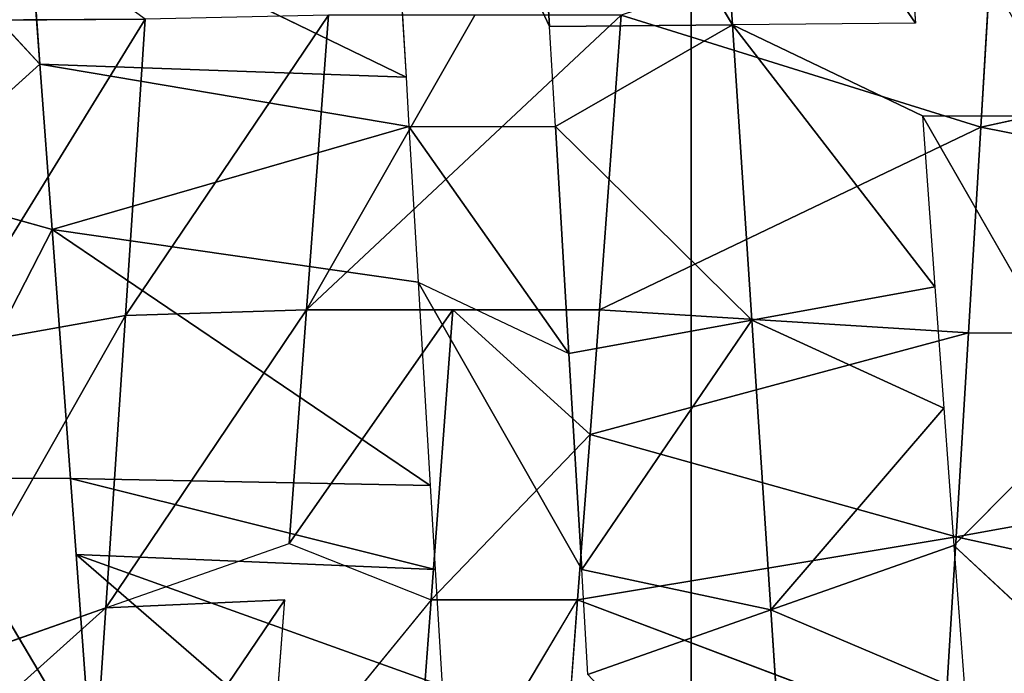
# Model space of a CAD drawing. Extents: x 143 to 263, y -61 to 82.
# Tile 202 of 256: x 158.602 to 159.19, y 71.836 to 72.227. Entities that reach past the tile are written whole.
import ezdxf

# ---------------------------------------------------------------- set-up
doc = ezdxf.new("R2010")
doc.units = 0
doc.header["$LTSCALE"] = 25.4
doc.layers.get('0').update_dxf_attribs({"color": 13, "linetype": 'CONTINUOUS'})

# ---------------------------------------------------------------- blocks, each defined once
blk = doc.blocks.new('ICE-BALL-8126_STL')
at = {"color": 41}
for p, q in [((10.07004, -44.68727, 92.98417), (9.9303, -44.04787, 92.98415)), ((10.07004, -44.68727, 92.98417), (9.9303, -44.04787, 92.98415)), ((10.07004, -44.68727, 92.98417), (10.1963, -44.04787, 92.99282)), ((10.07004, -44.68727, 92.98417), (10.1963, -44.04787, 92.99282)), ((10.1963, -44.04787, 92.99282), (10.19292, -44.69464, 92.99248)), ((10.1963, -44.04787, 92.99282), (10.19292, -44.69464, 92.99248)), ((10.1963, -44.04787, 92.99282), (10.31486, -44.70198, 93.0085)), ((10.1963, -44.04787, 92.99282), (10.31486, -44.70198, 93.0085)), ((10.45865, -44.04787, 93.03762), (10.31486, -44.70198, 93.0085)), ((10.45865, -44.04787, 93.03762), (10.31486, -44.70198, 93.0085)), ((10.40751, -44.60934, 96.45026), (10.31988, -44.70325, 96.47112)), ((10.06334, -44.72215, 96.50275), (10.23788, -44.62177, 96.48591)), ((10.23788, -44.62177, 96.48591), (10.31988, -44.70325, 96.47112)), ((10.06334, -44.72215, 96.50275), (10.06334, -44.63464, 96.50275)), ((10.07004, -44.68727, 92.98417), (9.93031, -44.67893, 92.98415)), ((10.07004, -44.68727, 92.98417), (9.93031, -44.67893, 92.98415)), ((10.00319, -44.90207, 93.3618), (10.07004, -44.68727, 92.98417)), ((10.00319, -44.90207, 93.3618), (10.07004, -44.68727, 92.98417)), ((10.19292, -44.69464, 92.99248), (10.07004, -44.68727, 92.98417)), ((10.19292, -44.69464, 92.99248), (10.07004, -44.68727, 92.98417)), ((10.17925, -44.91517, 93.37206), (10.07004, -44.68727, 92.98417)), ((10.17925, -44.91517, 93.37206), (10.07004, -44.68727, 92.98417)), ((10.17925, -44.91517, 93.37206), (10.19292, -44.69464, 92.99248)), ((10.17925, -44.91517, 93.37206), (10.19292, -44.69464, 92.99248)), ((10.31486, -44.70198, 93.0085), (10.19292, -44.69464, 92.99248)), ((10.31486, -44.70198, 93.0085), (10.19292, -44.69464, 92.99248)), ((10.25368, -44.92073, 93.38242), (10.19292, -44.69464, 92.99248)), ((10.25368, -44.92073, 93.38242), (10.19292, -44.69464, 92.99248)), ((10.31988, -44.70325, 96.47112), (10.40751, -44.69684, 96.45026)), ((10.40751, -44.69684, 96.45026), (10.35845, -44.81263, 96.65659)), ((10.40751, -44.69684, 96.45026), (10.35845, -44.81263, 96.65659)), ((10.23788, -44.70927, 96.48591), (10.31988, -44.70325, 96.47112)), ((10.25368, -44.92073, 93.38242), (10.31486, -44.70198, 93.0085)), ((10.25368, -44.92073, 93.38242), (10.31486, -44.70198, 93.0085)), ((10.43515, -44.70924, 93.03208), (10.31486, -44.70198, 93.0085)), ((10.43515, -44.70924, 93.03208), (10.31486, -44.70198, 93.0085)), ((10.35248, -44.92813, 93.40185), (10.31486, -44.70198, 93.0085)), ((10.35248, -44.92813, 93.40185), (10.31486, -44.70198, 93.0085)), ((10.31988, -44.70325, 96.47112), (10.35845, -44.81263, 96.65659)), ((10.31988, -44.70325, 96.47112), (10.35845, -44.81263, 96.65659)), ((10.16534, -44.71461, 96.4953), (10.23788, -44.70927, 96.48591)), ((10.23788, -44.70927, 96.48591), (10.18528, -44.82399, 96.68369)), ((10.23788, -44.70927, 96.48591), (10.18528, -44.82399, 96.68369)), ((10.35845, -44.81263, 96.65659), (10.23788, -44.70927, 96.48591)), ((10.35845, -44.81263, 96.65659), (10.23788, -44.70927, 96.48591)), ((10.35248, -44.92813, 93.40185), (10.43515, -44.70924, 93.03208)), ((10.35248, -44.92813, 93.40185), (10.43515, -44.70924, 93.03208)), ((10.00885, -44.83562, 96.69344), (10.16534, -44.71461, 96.4953)), ((10.00885, -44.83562, 96.69344), (10.16534, -44.71461, 96.4953)), ((10.06334, -44.72215, 96.50275), (10.16534, -44.71461, 96.4953)), ((10.18528, -44.82399, 96.68369), (10.16534, -44.71461, 96.4953)), ((10.18528, -44.82399, 96.68369), (10.16534, -44.71461, 96.4953)), ((9.88708, -44.73523, 96.49996), (10.0079, -44.72625, 96.50401)), ((10.0079, -44.72625, 96.50401), (10.00885, -44.83562, 96.69344)), ((10.06334, -44.72215, 96.50275), (10.00885, -44.83562, 96.69344)), ((10.35845, -44.81263, 96.65659), (10.52592, -44.80171, 96.61308)), ((10.35845, -44.81263, 96.65659), (10.52592, -44.80171, 96.61308)), ((10.18528, -44.82399, 96.68369), (10.35845, -44.81263, 96.65659)), ((10.18528, -44.82399, 96.68369), (10.35845, -44.81263, 96.65659)), ((10.33441, -44.9257, 96.85403), (10.35845, -44.81263, 96.65659)), ((10.33441, -44.9257, 96.85403), (10.35845, -44.81263, 96.65659)), ((10.39702, -44.922, 96.84206), (10.35845, -44.81263, 96.65659)), ((10.39702, -44.922, 96.84206), (10.35845, -44.81263, 96.65659)), ((10.18528, -44.82399, 96.68369), (10.00885, -44.83562, 96.69344)), ((10.18528, -44.82399, 96.68369), (10.00885, -44.83562, 96.69344)), ((10.06971, -44.94143, 96.88167), (10.18528, -44.82399, 96.68369)), ((10.06971, -44.94143, 96.88167), (10.18528, -44.82399, 96.68369)), ((10.20521, -44.93336, 96.87209), (10.18528, -44.82399, 96.68369)), ((10.20521, -44.93336, 96.87209), (10.18528, -44.82399, 96.68369)), ((10.33441, -44.9257, 96.85403), (10.18528, -44.82399, 96.68369)), ((10.33441, -44.9257, 96.85403), (10.18528, -44.82399, 96.68369)), ((10.00885, -44.83562, 96.69344), (9.80371, -44.95734, 96.87301)), ((10.00885, -44.83562, 96.69344), (9.80371, -44.95734, 96.87301)), ((9.83179, -44.84737, 96.68542), (10.00885, -44.83562, 96.69344)), ((9.83179, -44.84737, 96.68542), (10.00885, -44.83562, 96.69344)), ((10.0098, -44.945, 96.88289), (10.00885, -44.83562, 96.69344)), ((10.0098, -44.945, 96.88289), (10.00885, -44.83562, 96.69344)), ((10.06971, -44.94143, 96.88167), (10.00885, -44.83562, 96.69344)), ((10.06971, -44.94143, 96.88167), (10.00885, -44.83562, 96.69344)), ((0, -44.86023, 75.32821), (21.2, -44.86023, 75.32821)), ((0, -44.86023, 75.32821), (21.2, -44.86023, 75.32821)), ((0, -44.86023, 114.53761), (21.2, -44.86023, 114.53761)), ((0, -44.86023, 114.53761), (21.2, -44.86023, 114.53761)), ((10.17925, -44.91517, 93.37206), (10.00319, -44.90207, 93.3618)), ((10.17925, -44.91517, 93.37206), (10.00319, -44.90207, 93.3618)), ((10.25368, -44.92073, 93.38242), (10.17925, -44.91517, 93.37206)), ((10.17925, -44.91517, 93.37206), (10.17925, -45.00267, 93.37206)), ((10.17925, -45.00267, 93.37206), (10.25368, -44.92073, 93.38242)), ((10.35248, -44.92813, 93.40185), (10.25368, -44.92073, 93.38242)), ((10.35248, -45.01564, 93.40185), (10.25368, -44.92073, 93.38242)), ((10.16273, -45.02339, 96.87611), (10.33441, -44.9257, 96.85403)), ((10.33441, -44.9257, 96.85403), (10.20521, -44.93336, 96.87209)), ((10.33441, -44.9257, 96.85403), (10.20521, -44.93336, 96.87209)), ((10.39702, -44.922, 96.84206), (10.33441, -44.9257, 96.85403)), ((10.06969, -45.02893, 96.88167), (10.20521, -44.93336, 96.87209)), ((10.20521, -44.93336, 96.87209), (10.06971, -44.94143, 96.88167)), ((10.20521, -44.93336, 96.87209), (10.06971, -44.94143, 96.88167)), ((10.16273, -45.02339, 96.87611), (10.20521, -44.93336, 96.87209)), ((10.44562, -44.93514, 93.42632), (10.35248, -44.92813, 93.40185)), ((10.51973, -45.02823, 93.45025), (10.35248, -44.92813, 93.40185)), ((10.35248, -45.01564, 93.40185), (10.35248, -44.92813, 93.40185)), ((9.79418, -45.04542, 96.87202), (10.0098, -44.945, 96.88289)), ((10.0098, -44.945, 96.88289), (9.80371, -44.95734, 96.87301)), ((10.0098, -44.945, 96.88289), (9.80371, -44.95734, 96.87301)), ((10.06971, -44.94143, 96.88167), (10.0098, -44.945, 96.88289)), ((10.06969, -45.02893, 96.88167), (10.06971, -44.94143, 96.88167)), ((10.17925, -45.09017, 93.37206), (10.17925, -45.00267, 93.37206)), ((10.17925, -45.00267, 93.37206), (10.35248, -45.01564, 93.40185)), ((10.31878, -45.10061, 93.39448), (10.17925, -45.00267, 93.37206)), ((10.17925, -45.00267, 93.37206), (10.35248, -45.01564, 93.40185)), ((10.31878, -45.10061, 93.39448), (10.17925, -45.00267, 93.37206)), ((10.17925, -45.09017, 93.37206), (10.17925, -45.00267, 93.37206)), ((10.52087, -45.0022, 96.81206), (10.32534, -45.22786, 96.46997)), ((10.52087, -45.0022, 96.81206), (10.32534, -45.22786, 96.46997)), ((10.4038, -45.00911, 96.84064), (10.32534, -45.22786, 96.46997)), ((10.4038, -45.00911, 96.84064), (10.32534, -45.22786, 96.46997)), ((10.3344, -45.01321, 96.85403), (10.4038, -45.00911, 96.84064)), ((10.3344, -45.01321, 96.85403), (10.27997, -45.23118, 96.47887)), ((10.3344, -45.01321, 96.85403), (10.27997, -45.23118, 96.47887)), ((10.2842, -45.01618, 96.86209), (10.3344, -45.01321, 96.85403)), ((10.31878, -45.10061, 93.39448), (10.35248, -45.01564, 93.40185)), ((10.32534, -45.22786, 96.46997), (10.3344, -45.01321, 96.85403)), ((10.32534, -45.22786, 96.46997), (10.3344, -45.01321, 96.85403)), ((10.51973, -45.02823, 93.45025), (10.35248, -45.01564, 93.40185)), ((10.35248, -45.01564, 93.40185), (10.47036, -45.11201, 93.43385)), ((10.51973, -45.02823, 93.45025), (10.35248, -45.01564, 93.40185)), ((10.2842, -45.01618, 96.86209), (10.13111, -45.24214, 96.49854)), ((10.2842, -45.01618, 96.86209), (10.13111, -45.24214, 96.49854)), ((10.16273, -45.02339, 96.87611), (10.2842, -45.01618, 96.86209)), ((10.2842, -45.01618, 96.86209), (10.27997, -45.23118, 96.47887)), ((10.2842, -45.01618, 96.86209), (10.27997, -45.23118, 96.47887)), ((10.06969, -45.02893, 96.88167), (10.16273, -45.02339, 96.87611)), ((10.16273, -45.02339, 96.87611), (10.13111, -45.24214, 96.49854)), ((10.16273, -45.02339, 96.87611), (10.13111, -45.24214, 96.49854)), ((9.91699, -45.03805, 96.88114), (10.04009, -45.03069, 96.8825)), ((10.04009, -45.03069, 96.8825), (9.9302, -45.25702, 96.50247)), ((10.04009, -45.03069, 96.8825), (9.9302, -45.25702, 96.50247)), ((10.06969, -45.02893, 96.88167), (10.0323, -45.24944, 96.50369)), ((10.06969, -45.02893, 96.88167), (10.0323, -45.24944, 96.50369)), ((10.04009, -45.03069, 96.8825), (10.0323, -45.24944, 96.50369)), ((10.04009, -45.03069, 96.8825), (10.0323, -45.24944, 96.50369)), ((10.04009, -45.03069, 96.8825), (10.06969, -45.02893, 96.88167)), ((10.06969, -45.02893, 96.88167), (10.13111, -45.24214, 96.49854)), ((10.06969, -45.02893, 96.88167), (10.13111, -45.24214, 96.49854)), ((10.17925, -45.09017, 93.37206), (10.00319, -45.07707, 93.3618)), ((10.17925, -45.09017, 93.37206), (10.00319, -45.07707, 93.3618)), ((10.1825, -45.19832, 93.18184), (10.00319, -45.07707, 93.3618)), ((10.1825, -45.19832, 93.18184), (10.00319, -45.07707, 93.3618)), ((10.31878, -45.10061, 93.39448), (10.17925, -45.09017, 93.37206)), ((10.31878, -45.10061, 93.39448), (10.17925, -45.09017, 93.37206)), ((10.35722, -45.20998, 93.20898), (10.17925, -45.09017, 93.37206)), ((10.35722, -45.20998, 93.20898), (10.17925, -45.09017, 93.37206)), ((10.1825, -45.19832, 93.18184), (10.17925, -45.09017, 93.37206)), ((10.1825, -45.19832, 93.18184), (10.17925, -45.09017, 93.37206)), ((10.35722, -45.20998, 93.20898), (10.31878, -45.10061, 93.39448)), ((10.47036, -45.11201, 93.43385), (10.35248, -45.10313, 93.40185)), ((10.52707, -45.22138, 93.25311), (10.35248, -45.10313, 93.40185)), ((10.52707, -45.22138, 93.25311), (10.35248, -45.10313, 93.40185)), ((10.35722, -45.20998, 93.20898), (10.35248, -45.10313, 93.40185)), ((10.1825, -45.19832, 93.18184), (10.00552, -45.18658, 93.17236)), ((10.00611, -45.29595, 92.98292), (10.00552, -45.18658, 93.17236)), ((10.00552, -45.18658, 93.17236), (10.20214, -45.3077, 92.99342)), ((10.00552, -45.18658, 93.17236), (10.20214, -45.3077, 92.99342)), ((10.1825, -45.19832, 93.18184), (10.00552, -45.18658, 93.17236)), ((10.00611, -45.29595, 92.98292), (10.00552, -45.18658, 93.17236)), ((10.35722, -45.20998, 93.20898), (10.1825, -45.19832, 93.18184)), ((10.35722, -45.20998, 93.20898), (10.1825, -45.19832, 93.18184)), ((10.39565, -45.31936, 93.02348), (10.1825, -45.19832, 93.18184)), ((10.1825, -45.19832, 93.18184), (10.20214, -45.3077, 92.99342)), ((10.1825, -45.19832, 93.18184), (10.20214, -45.3077, 92.99342)), ((10.39565, -45.31936, 93.02348), (10.1825, -45.19832, 93.18184)), ((10.52707, -45.22138, 93.25311), (10.35722, -45.20998, 93.20898)), ((10.52707, -45.22138, 93.25311), (10.35722, -45.20998, 93.20898)), ((10.45865, -45.32317, 93.03762), (10.35722, -45.20998, 93.20898)), ((10.45865, -45.32317, 93.03762), (10.35722, -45.20998, 93.20898)), ((10.39565, -45.31936, 93.02348), (10.35722, -45.20998, 93.20898)), ((10.39565, -45.31936, 93.02348), (10.35722, -45.20998, 93.20898)), ((10.44795, -45.21889, 96.43881), (10.27997, -45.31868, 96.47887)), ((10.32534, -45.22786, 96.46997), (10.44795, -45.21889, 96.43881)), ((10.27997, -45.23118, 96.47887), (10.32534, -45.22786, 96.46997)), ((10.13111, -45.24214, 96.49854), (10.27997, -45.23118, 96.47887)), ((10.13111, -45.24214, 96.49854), (10.27997, -45.23118, 96.47887)), ((10.27997, -45.23118, 96.47887), (10.27997, -45.31868, 96.47887)), ((10.0323, -45.24944, 96.50369), (10.13111, -45.24214, 96.49854)), ((10.13111, -45.24214, 96.49854), (10.10635, -45.33147, 96.50042)), ((10.27997, -45.31868, 96.47887), (10.13111, -45.24214, 96.49854)), ((10.27997, -45.31868, 96.47887), (10.13111, -45.24214, 96.49854)), ((9.9302, -45.25702, 96.50247), (10.0323, -45.24944, 96.50369)), ((10.0323, -45.24944, 96.50369), (9.9302, -45.34452, 96.50247)), ((10.0323, -45.24944, 96.50369), (10.10635, -45.33147, 96.50042))]:
    blk.add_line(p, q, dxfattribs=at)
mesh = blk.add_polyface(dxfattribs=at)
corners = [(0, -44.86023, 75.32821), (21.2, -42.56977, 70.83291), (0, -42.56977, 70.83291), (21.2, -44.86023, 75.32821)]
mesh.append_faces([[corners[k] for k in face] for face in [(0, 1, 2), (1, 0, 3)]], dxfattribs={"vtx0": -1, "color": 41})
mesh = blk.add_polyface(dxfattribs=at)
corners = [(0, -42.56977, 119.03291), (21.2, -44.86023, 114.53761), (0, -44.86023, 114.53761), (21.2, -42.56977, 119.03291)]
mesh.append_faces([[corners[k] for k in face] for face in [(0, 1, 2), (1, 0, 3)]], dxfattribs={"vtx0": -1, "color": 41})
mesh = blk.add_polyface(dxfattribs=at)
corners = [(23, -43.01612, 121.76772), (0, -45.5517, 117.2876), (23, -45.5517, 117.2876), (0, -43.01612, 121.76772)]
mesh.append_faces([[corners[k] for k in face] for face in [(0, 1, 2), (1, 0, 3)]], dxfattribs={"vtx0": -1, "color": 41})
mesh = blk.add_polyface(dxfattribs=at)
corners = [(23, -45.5517, 72.57822), (0, -43.01612, 68.0981), (23, -43.01612, 68.0981), (0, -45.5517, 72.57822)]
mesh.append_faces([[corners[k] for k in face] for face in [(0, 1, 2), (1, 0, 3)]], dxfattribs={"vtx0": -1, "color": 41})
mesh = blk.add_polyface(dxfattribs=at)
corners = [(10.1963, -44.04787, 92.99282), (9.9303, -44.04787, 92.98415), (10.07004, -44.68727, 92.98417)]
mesh.append_faces([[corners[k] for k in face] for face in [(0, 1, 2)]], dxfattribs={"color": 41})
mesh = blk.add_polyface(dxfattribs=at)
corners = [(10.07004, -44.68727, 92.98417), (9.9303, -44.04787, 92.98415), (9.93031, -44.67893, 92.98415)]
mesh.append_faces([[corners[k] for k in face] for face in [(0, 1, 2)]], dxfattribs={"color": 41})
mesh = blk.add_polyface(dxfattribs=at)
corners = [(10.1963, -44.04787, 92.99282), (10.07004, -44.68727, 92.98417), (10.19292, -44.69464, 92.99248)]
mesh.append_faces([[corners[k] for k in face] for face in [(0, 1, 2)]], dxfattribs={"color": 41})
mesh = blk.add_polyface(dxfattribs=at)
corners = [(10.31486, -44.70198, 93.0085), (10.1963, -44.04787, 92.99282), (10.19292, -44.69464, 92.99248)]
mesh.append_faces([[corners[k] for k in face] for face in [(0, 1, 2)]], dxfattribs={"color": 41})
mesh = blk.add_polyface(dxfattribs=at)
corners = [(10.45865, -44.04787, 93.03762), (10.1963, -44.04787, 92.99282), (10.31486, -44.70198, 93.0085)]
mesh.append_faces([[corners[k] for k in face] for face in [(0, 1, 2)]], dxfattribs={"color": 41})
mesh = blk.add_polyface(dxfattribs=at)
corners = [(10.45865, -44.04787, 93.03762), (10.31486, -44.70198, 93.0085), (10.43515, -44.70924, 93.03208)]
mesh.append_faces([[corners[k] for k in face] for face in [(0, 1, 2)]], dxfattribs={"color": 41})
mesh = blk.add_polyface(dxfattribs=at)
corners = [(10.06334, -44.54715, 96.50275), (9.88708, -44.73523, 96.49996), (9.88708, -44.64772, 96.49996), (10.06334, -44.63464, 96.50275)]
mesh.append_faces([[corners[k] for k in face] for face in [(0, 1, 2), (1, 0, 3)]], dxfattribs={"vtx0": -1, "color": 41})
mesh = blk.add_polyface(dxfattribs=at)
corners = [(10.40751, -44.60934, 96.45026), (10.31988, -44.70325, 96.47112), (10.23788, -44.62177, 96.48591)]
mesh.append_faces([[corners[k] for k in face] for face in [(0, 1, 2)]], dxfattribs={"color": 41})
mesh = blk.add_polyface(dxfattribs=at)
corners = [(10.23788, -44.62177, 96.48591), (10.06334, -44.72215, 96.50275), (10.06334, -44.63464, 96.50275)]
mesh.append_faces([[corners[k] for k in face] for face in [(0, 1, 2)]], dxfattribs={"color": 41})
mesh = blk.add_polyface(dxfattribs=at)
corners = [(10.00319, -44.90207, 93.3618), (10.07004, -44.68727, 92.98417), (9.93031, -44.67893, 92.98415)]
mesh.append_faces([[corners[k] for k in face] for face in [(0, 1, 2)]], dxfattribs={"color": 41})
mesh = blk.add_polyface(dxfattribs=at)
corners = [(10.17925, -44.91517, 93.37206), (10.07004, -44.68727, 92.98417), (10.00319, -44.90207, 93.3618)]
mesh.append_faces([[corners[k] for k in face] for face in [(0, 1, 2)]], dxfattribs={"color": 41})
mesh = blk.add_polyface(dxfattribs=at)
corners = [(10.17925, -44.91517, 93.37206), (10.19292, -44.69464, 92.99248), (10.07004, -44.68727, 92.98417)]
mesh.append_faces([[corners[k] for k in face] for face in [(0, 1, 2)]], dxfattribs={"color": 41})
mesh = blk.add_polyface(dxfattribs=at)
corners = [(10.25368, -44.92073, 93.38242), (10.19292, -44.69464, 92.99248), (10.17925, -44.91517, 93.37206)]
mesh.append_faces([[corners[k] for k in face] for face in [(0, 1, 2)]], dxfattribs={"color": 41})
mesh = blk.add_polyface(dxfattribs=at)
corners = [(10.25368, -44.92073, 93.38242), (10.31486, -44.70198, 93.0085), (10.19292, -44.69464, 92.99248)]
mesh.append_faces([[corners[k] for k in face] for face in [(0, 1, 2)]], dxfattribs={"color": 41})
mesh = blk.add_polyface(dxfattribs=at)
corners = [(10.35845, -44.81263, 96.65659), (10.31988, -44.70325, 96.47112), (10.40751, -44.69684, 96.45026)]
mesh.append_faces([[corners[k] for k in face] for face in [(0, 1, 2)]], dxfattribs={"color": 41})
mesh = blk.add_polyface(dxfattribs=at)
corners = [(10.35845, -44.81263, 96.65659), (10.40751, -44.69684, 96.45026), (10.52592, -44.80171, 96.61308)]
mesh.append_faces([[corners[k] for k in face] for face in [(0, 1, 2)]], dxfattribs={"color": 41})
mesh = blk.add_polyface(dxfattribs=at)
corners = [(10.35845, -44.81263, 96.65659), (10.23788, -44.70927, 96.48591), (10.31988, -44.70325, 96.47112)]
mesh.append_faces([[corners[k] for k in face] for face in [(0, 1, 2)]], dxfattribs={"color": 41})
mesh = blk.add_polyface(dxfattribs=at)
corners = [(10.35248, -44.92813, 93.40185), (10.31486, -44.70198, 93.0085), (10.25368, -44.92073, 93.38242)]
mesh.append_faces([[corners[k] for k in face] for face in [(0, 1, 2)]], dxfattribs={"color": 41})
mesh = blk.add_polyface(dxfattribs=at)
corners = [(10.35248, -44.92813, 93.40185), (10.43515, -44.70924, 93.03208), (10.31486, -44.70198, 93.0085)]
mesh.append_faces([[corners[k] for k in face] for face in [(0, 1, 2)]], dxfattribs={"color": 41})
mesh = blk.add_polyface(dxfattribs=at)
corners = [(10.18528, -44.82399, 96.68369), (10.16534, -44.71461, 96.4953), (10.23788, -44.70927, 96.48591)]
mesh.append_faces([[corners[k] for k in face] for face in [(0, 1, 2)]], dxfattribs={"color": 41})
mesh = blk.add_polyface(dxfattribs=at)
corners = [(10.18528, -44.82399, 96.68369), (10.23788, -44.70927, 96.48591), (10.35845, -44.81263, 96.65659)]
mesh.append_faces([[corners[k] for k in face] for face in [(0, 1, 2)]], dxfattribs={"color": 41})
mesh = blk.add_polyface(dxfattribs=at)
corners = [(10.44562, -44.93514, 93.42632), (10.43515, -44.70924, 93.03208), (10.35248, -44.92813, 93.40185)]
mesh.append_faces([[corners[k] for k in face] for face in [(0, 1, 2)]], dxfattribs={"color": 41})
mesh = blk.add_polyface(dxfattribs=at)
corners = [(10.00885, -44.83562, 96.69344), (10.06334, -44.72215, 96.50275), (10.16534, -44.71461, 96.4953)]
mesh.append_faces([[corners[k] for k in face] for face in [(0, 1, 2)]], dxfattribs={"color": 41})
mesh = blk.add_polyface(dxfattribs=at)
corners = [(10.00885, -44.83562, 96.69344), (10.16534, -44.71461, 96.4953), (10.18528, -44.82399, 96.68369)]
mesh.append_faces([[corners[k] for k in face] for face in [(0, 1, 2)]], dxfattribs={"color": 41})
mesh = blk.add_polyface(dxfattribs=at)
corners = [(10.0079, -44.72625, 96.50401), (9.83179, -44.84737, 96.68542), (9.88708, -44.73523, 96.49996), (10.00885, -44.83562, 96.69344)]
mesh.append_faces([[corners[k] for k in face] for face in [(0, 1, 2), (1, 0, 3)]], dxfattribs={"vtx0": -1, "color": 41})
mesh = blk.add_polyface(dxfattribs=at)
corners = [(10.39702, -44.922, 96.84206), (10.35845, -44.81263, 96.65659), (10.52592, -44.80171, 96.61308)]
mesh.append_faces([[corners[k] for k in face] for face in [(0, 1, 2)]], dxfattribs={"color": 41})
mesh = blk.add_polyface(dxfattribs=at)
corners = [(10.33441, -44.9257, 96.85403), (10.18528, -44.82399, 96.68369), (10.35845, -44.81263, 96.65659)]
mesh.append_faces([[corners[k] for k in face] for face in [(0, 1, 2)]], dxfattribs={"color": 41})
mesh = blk.add_polyface(dxfattribs=at)
corners = [(10.33441, -44.9257, 96.85403), (10.35845, -44.81263, 96.65659), (10.39702, -44.922, 96.84206)]
mesh.append_faces([[corners[k] for k in face] for face in [(0, 1, 2)]], dxfattribs={"color": 41})
mesh = blk.add_polyface(dxfattribs=at)
corners = [(10.06971, -44.94143, 96.88167), (10.00885, -44.83562, 96.69344), (10.18528, -44.82399, 96.68369)]
mesh.append_faces([[corners[k] for k in face] for face in [(0, 1, 2)]], dxfattribs={"color": 41})
mesh = blk.add_polyface(dxfattribs=at)
corners = [(10.06971, -44.94143, 96.88167), (10.18528, -44.82399, 96.68369), (10.20521, -44.93336, 96.87209)]
mesh.append_faces([[corners[k] for k in face] for face in [(0, 1, 2)]], dxfattribs={"color": 41})
mesh = blk.add_polyface(dxfattribs=at)
corners = [(10.20521, -44.93336, 96.87209), (10.18528, -44.82399, 96.68369), (10.33441, -44.9257, 96.85403)]
mesh.append_faces([[corners[k] for k in face] for face in [(0, 1, 2)]], dxfattribs={"color": 41})
mesh = blk.add_polyface(dxfattribs=at)
corners = [(10.0098, -44.945, 96.88289), (9.80371, -44.95734, 96.87301), (10.00885, -44.83562, 96.69344)]
mesh.append_faces([[corners[k] for k in face] for face in [(0, 1, 2)]], dxfattribs={"color": 41})
mesh = blk.add_polyface(dxfattribs=at)
corners = [(9.80371, -44.95734, 96.87301), (9.83179, -44.84737, 96.68542), (10.00885, -44.83562, 96.69344)]
mesh.append_faces([[corners[k] for k in face] for face in [(0, 1, 2)]], dxfattribs={"color": 41})
mesh = blk.add_polyface(dxfattribs=at)
corners = [(10.0098, -44.945, 96.88289), (10.00885, -44.83562, 96.69344), (10.06971, -44.94143, 96.88167)]
mesh.append_faces([[corners[k] for k in face] for face in [(0, 1, 2)]], dxfattribs={"color": 41})
mesh = blk.add_polyface(dxfattribs=at)
corners = [(0, -46.66827, 80.03829), (21.2, -44.86023, 75.32821), (0, -44.86023, 75.32821), (21.2, -46.66827, 80.03829)]
mesh.append_faces([[corners[k] for k in face] for face in [(0, 1, 2), (1, 0, 3)]], dxfattribs={"vtx0": -1, "color": 41})
mesh = blk.add_polyface(dxfattribs=at)
corners = [(0, -44.86023, 114.53761), (21.2, -46.66827, 109.82753), (0, -46.66827, 109.82753), (21.2, -44.86023, 114.53761)]
mesh.append_faces([[corners[k] for k in face] for face in [(0, 1, 2), (1, 0, 3)]], dxfattribs={"vtx0": -1, "color": 41})
mesh = blk.add_polyface(dxfattribs=at)
corners = [(10.17925, -45.09017, 93.37206), (10.00319, -44.98957, 93.3618), (10.00319, -45.07707, 93.3618), (10.00319, -44.90207, 93.3618), (10.17925, -44.91517, 93.37206), (10.17925, -45.00267, 93.37206)]
mesh.append_faces([[corners[k] for k in face] for face in [(0, 1, 2), (4, 0, 5)]], dxfattribs={"vtx0": -1, "color": 41})
mesh.append_faces([[corners[k] for k in face] for face in [(1, 0, 3), (3, 0, 4)]], dxfattribs={"vtx0": -1, "vtx1": -1, "color": 41})
mesh = blk.add_polyface(dxfattribs=at)
corners = [(10.35248, -45.01564, 93.40185), (10.25368, -44.92073, 93.38242), (10.17925, -45.00267, 93.37206)]
mesh.append_faces([[corners[k] for k in face] for face in [(0, 1, 2)]], dxfattribs={"color": 41})
mesh = blk.add_polyface(dxfattribs=at)
corners = [(10.33441, -44.9257, 96.85403), (10.16273, -45.02339, 96.87611), (10.20521, -44.93336, 96.87209)]
mesh.append_faces([[corners[k] for k in face] for face in [(0, 1, 2)]], dxfattribs={"color": 41})
mesh = blk.add_polyface(dxfattribs=at)
corners = [(10.20521, -44.93336, 96.87209), (10.06969, -45.02893, 96.88167), (10.06971, -44.94143, 96.88167)]
mesh.append_faces([[corners[k] for k in face] for face in [(0, 1, 2)]], dxfattribs={"color": 41})
mesh = blk.add_polyface(dxfattribs=at)
corners = [(10.51973, -45.02823, 93.45025), (10.35248, -44.92813, 93.40185), (10.35248, -45.01564, 93.40185)]
mesh.append_faces([[corners[k] for k in face] for face in [(0, 1, 2)]], dxfattribs={"color": 41})
mesh = blk.add_polyface(dxfattribs=at)
corners = [(10.0098, -44.945, 96.88289), (9.79418, -45.04542, 96.87202), (9.80371, -44.95734, 96.87301)]
mesh.append_faces([[corners[k] for k in face] for face in [(0, 1, 2)]], dxfattribs={"color": 41})
mesh = blk.add_polyface(dxfattribs=at)
corners = [(10.35248, -45.01564, 93.40185), (10.17925, -45.00267, 93.37206), (10.31878, -45.10061, 93.39448)]
mesh.append_faces([[corners[k] for k in face] for face in [(0, 1, 2)]], dxfattribs={"color": 41})
mesh = blk.add_polyface(dxfattribs=at)
corners = [(10.31878, -45.10061, 93.39448), (10.17925, -45.00267, 93.37206), (10.17925, -45.09017, 93.37206)]
mesh.append_faces([[corners[k] for k in face] for face in [(0, 1, 2)]], dxfattribs={"color": 41})
mesh = blk.add_polyface(dxfattribs=at)
corners = [(10.52087, -45.0022, 96.81206), (10.44795, -45.21889, 96.43881), (10.32534, -45.22786, 96.46997)]
mesh.append_faces([[corners[k] for k in face] for face in [(0, 1, 2)]], dxfattribs={"color": 41})
mesh = blk.add_polyface(dxfattribs=at)
corners = [(10.4038, -45.00911, 96.84064), (10.52087, -45.0022, 96.81206), (10.32534, -45.22786, 96.46997)]
mesh.append_faces([[corners[k] for k in face] for face in [(0, 1, 2)]], dxfattribs={"color": 41})
mesh = blk.add_polyface(dxfattribs=at)
corners = [(10.3344, -45.01321, 96.85403), (10.4038, -45.00911, 96.84064), (10.32534, -45.22786, 96.46997)]
mesh.append_faces([[corners[k] for k in face] for face in [(0, 1, 2)]], dxfattribs={"color": 41})
mesh = blk.add_polyface(dxfattribs=at)
corners = [(10.3344, -45.01321, 96.85403), (10.32534, -45.22786, 96.46997), (10.27997, -45.23118, 96.47887)]
mesh.append_faces([[corners[k] for k in face] for face in [(0, 1, 2)]], dxfattribs={"color": 41})
mesh = blk.add_polyface(dxfattribs=at)
corners = [(10.2842, -45.01618, 96.86209), (10.3344, -45.01321, 96.85403), (10.27997, -45.23118, 96.47887)]
mesh.append_faces([[corners[k] for k in face] for face in [(0, 1, 2)]], dxfattribs={"color": 41})
mesh = blk.add_polyface(dxfattribs=at)
corners = [(10.51973, -45.02823, 93.45025), (10.35248, -45.01564, 93.40185), (10.47036, -45.11201, 93.43385)]
mesh.append_faces([[corners[k] for k in face] for face in [(0, 1, 2)]], dxfattribs={"color": 41})
mesh = blk.add_polyface(dxfattribs=at)
corners = [(10.2842, -45.01618, 96.86209), (10.27997, -45.23118, 96.47887), (10.13111, -45.24214, 96.49854)]
mesh.append_faces([[corners[k] for k in face] for face in [(0, 1, 2)]], dxfattribs={"color": 41})
mesh = blk.add_polyface(dxfattribs=at)
corners = [(10.16273, -45.02339, 96.87611), (10.2842, -45.01618, 96.86209), (10.13111, -45.24214, 96.49854)]
mesh.append_faces([[corners[k] for k in face] for face in [(0, 1, 2)]], dxfattribs={"color": 41})
mesh = blk.add_polyface(dxfattribs=at)
corners = [(10.06969, -45.02893, 96.88167), (10.16273, -45.02339, 96.87611), (10.13111, -45.24214, 96.49854)]
mesh.append_faces([[corners[k] for k in face] for face in [(0, 1, 2)]], dxfattribs={"color": 41})
mesh = blk.add_polyface(dxfattribs=at)
corners = [(10.04009, -45.03069, 96.8825), (9.9302, -45.25702, 96.50247), (9.91699, -45.03805, 96.88114)]
mesh.append_faces([[corners[k] for k in face] for face in [(0, 1, 2)]], dxfattribs={"color": 41})
mesh = blk.add_polyface(dxfattribs=at)
corners = [(10.04009, -45.03069, 96.8825), (10.0323, -45.24944, 96.50369), (9.9302, -45.25702, 96.50247)]
mesh.append_faces([[corners[k] for k in face] for face in [(0, 1, 2)]], dxfattribs={"color": 41})
mesh = blk.add_polyface(dxfattribs=at)
corners = [(10.06969, -45.02893, 96.88167), (10.13111, -45.24214, 96.49854), (10.0323, -45.24944, 96.50369)]
mesh.append_faces([[corners[k] for k in face] for face in [(0, 1, 2)]], dxfattribs={"color": 41})
mesh = blk.add_polyface(dxfattribs=at)
corners = [(10.04009, -45.03069, 96.8825), (10.06969, -45.02893, 96.88167), (10.0323, -45.24944, 96.50369)]
mesh.append_faces([[corners[k] for k in face] for face in [(0, 1, 2)]], dxfattribs={"color": 41})
mesh = blk.add_polyface(dxfattribs=at)
corners = [(10.17925, -45.09017, 93.37206), (10.00319, -45.07707, 93.3618), (10.1825, -45.19832, 93.18184)]
mesh.append_faces([[corners[k] for k in face] for face in [(0, 1, 2)]], dxfattribs={"color": 41})
mesh = blk.add_polyface(dxfattribs=at)
corners = [(10.00319, -45.07707, 93.3618), (10.00552, -45.18658, 93.17236), (10.1825, -45.19832, 93.18184)]
mesh.append_faces([[corners[k] for k in face] for face in [(0, 1, 2)]], dxfattribs={"color": 41})
mesh = blk.add_polyface(dxfattribs=at)
corners = [(10.31878, -45.10061, 93.39448), (10.17925, -45.09017, 93.37206), (10.35722, -45.20998, 93.20898)]
mesh.append_faces([[corners[k] for k in face] for face in [(0, 1, 2)]], dxfattribs={"color": 41})
mesh = blk.add_polyface(dxfattribs=at)
corners = [(10.17925, -45.09017, 93.37206), (10.1825, -45.19832, 93.18184), (10.35722, -45.20998, 93.20898)]
mesh.append_faces([[corners[k] for k in face] for face in [(0, 1, 2)]], dxfattribs={"color": 41})
mesh = blk.add_polyface(dxfattribs=at)
corners = [(10.47036, -45.11201, 93.43385), (10.35248, -45.10313, 93.40185), (10.52707, -45.22138, 93.25311)]
mesh.append_faces([[corners[k] for k in face] for face in [(0, 1, 2)]], dxfattribs={"color": 41})
mesh = blk.add_polyface(dxfattribs=at)
corners = [(10.35248, -45.10313, 93.40185), (10.35722, -45.20998, 93.20898), (10.52707, -45.22138, 93.25311)]
mesh.append_faces([[corners[k] for k in face] for face in [(0, 1, 2)]], dxfattribs={"color": 41})
mesh = blk.add_polyface(dxfattribs=at)
corners = [(10.00552, -45.18658, 93.17236), (9.93029, -45.29143, 92.98415), (10.00611, -45.29595, 92.98292)]
mesh.append_faces([[corners[k] for k in face] for face in [(0, 1, 2)]], dxfattribs={"color": 41})
mesh = blk.add_polyface(dxfattribs=at)
corners = [(10.00552, -45.18658, 93.17236), (10.00611, -45.29595, 92.98292), (10.20214, -45.3077, 92.99342)]
mesh.append_faces([[corners[k] for k in face] for face in [(0, 1, 2)]], dxfattribs={"color": 41})
mesh = blk.add_polyface(dxfattribs=at)
corners = [(10.1825, -45.19832, 93.18184), (10.00552, -45.18658, 93.17236), (10.20214, -45.3077, 92.99342)]
mesh.append_faces([[corners[k] for k in face] for face in [(0, 1, 2)]], dxfattribs={"color": 41})
mesh = blk.add_polyface(dxfattribs=at)
corners = [(10.35722, -45.20998, 93.20898), (10.1825, -45.19832, 93.18184), (10.39565, -45.31936, 93.02348)]
mesh.append_faces([[corners[k] for k in face] for face in [(0, 1, 2)]], dxfattribs={"color": 41})
mesh = blk.add_polyface(dxfattribs=at)
corners = [(10.1825, -45.19832, 93.18184), (10.20214, -45.3077, 92.99342), (10.39565, -45.31936, 93.02348)]
mesh.append_faces([[corners[k] for k in face] for face in [(0, 1, 2)]], dxfattribs={"color": 41})
mesh = blk.add_polyface(dxfattribs=at)
corners = [(10.52707, -45.22138, 93.25311), (10.35722, -45.20998, 93.20898), (10.45865, -45.32317, 93.03762)]
mesh.append_faces([[corners[k] for k in face] for face in [(0, 1, 2)]], dxfattribs={"color": 41})
mesh = blk.add_polyface(dxfattribs=at)
corners = [(10.35722, -45.20998, 93.20898), (10.39565, -45.31936, 93.02348), (10.45865, -45.32317, 93.03762)]
mesh.append_faces([[corners[k] for k in face] for face in [(0, 1, 2)]], dxfattribs={"color": 41})
mesh = blk.add_polyface(dxfattribs=at)
corners = [(10.44795, -45.21889, 96.43881), (10.27997, -45.40618, 96.47887), (10.27997, -45.31868, 96.47887), (10.44795, -45.39389, 96.43881), (10.44795, -45.30639, 96.43881)]
mesh.append_faces([[corners[k] for k in face] for face in [(0, 1, 2), (3, 0, 4)]], dxfattribs={"vtx0": -1, "color": 41})
mesh.append_faces([[corners[k] for k in face] for face in [(1, 0, 3)]], dxfattribs={"vtx0": -1, "vtx1": -1, "color": 41})
mesh = blk.add_polyface(dxfattribs=at)
corners = [(10.27997, -45.31868, 96.47887), (10.13111, -45.24214, 96.49854), (10.27997, -45.23118, 96.47887)]
mesh.append_faces([[corners[k] for k in face] for face in [(0, 1, 2)]], dxfattribs={"color": 41})
mesh = blk.add_polyface(dxfattribs=at)
corners = [(10.27997, -45.31868, 96.47887), (10.10635, -45.33147, 96.50042), (10.13111, -45.24214, 96.49854)]
mesh.append_faces([[corners[k] for k in face] for face in [(0, 1, 2)]], dxfattribs={"color": 41})
mesh = blk.add_polyface(dxfattribs=at)
corners = [(10.10635, -45.33147, 96.50042), (9.9302, -45.34452, 96.50247), (10.0323, -45.24944, 96.50369)]
mesh.append_faces([[corners[k] for k in face] for face in [(0, 1, 2)]], dxfattribs={"color": 41})

msp = doc.modelspace()

# ---------------------------------------------------------------- block references
at = {"color": 0, "rotation": 270}
msp.add_blockref('ICE-BALL-8126_STL', (203.86356, 82.23263), dxfattribs=at)

doc.saveas('drawing.dxf')
